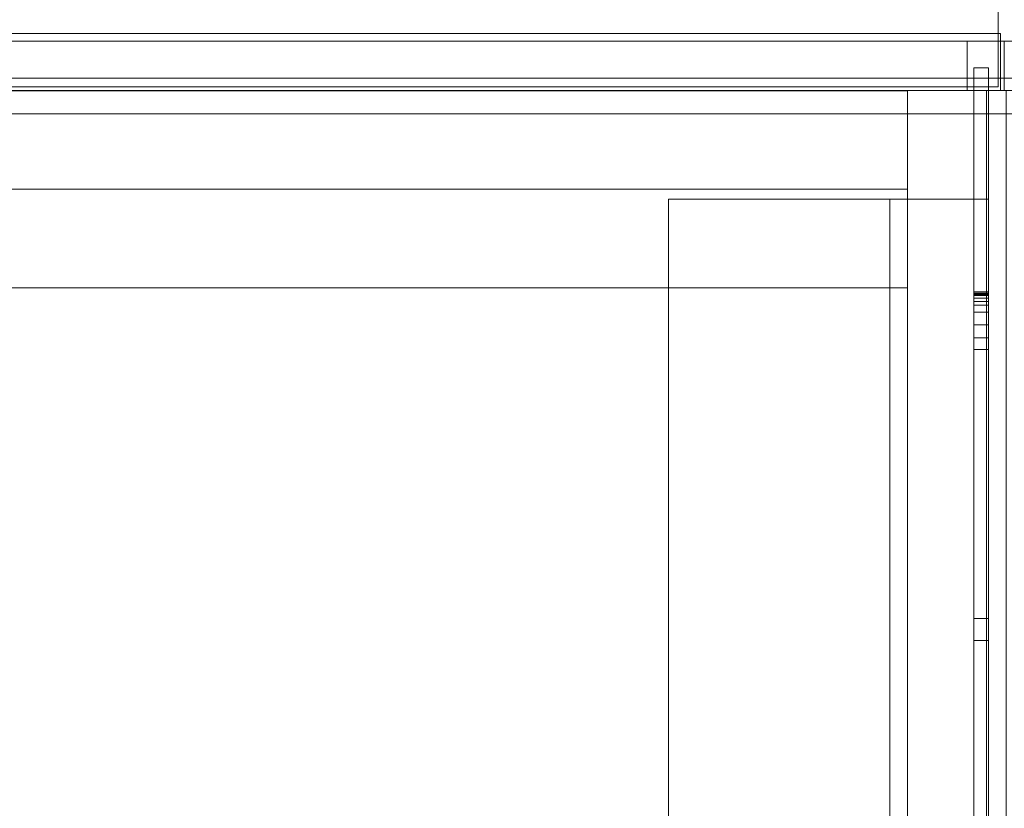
# Model space of a CAD drawing. Header units: inches. Extents: x 813 to 1305, y 19 to 194.
# Tile 216 of 256: x 1167.46 to 1172.44, y 100.09 to 104.09. Entities that reach past the tile are written whole.
import ezdxf

# ---------------------------------------------------------------- set-up
doc = ezdxf.new("R2010")
doc.units = ezdxf.units.IN
doc.header["$MEASUREMENT"] = 0
for name, color, linetype, true_color in [('CET color Grey19', 7, 'Continuous', 0x2f2e34), ('CET color Grey98', 7, 'Continuous', 0xfafafa), ('CET color NavajoWhite4', 7, 'Continuous', 0x81775f)]:
    doc.layers.add(name, color=color, linetype=linetype, true_color=true_color)
doc.layers.add('CET Default', color=7, linetype='Continuous')

# ---------------------------------------------------------------- blocks, each defined once
blk = doc.blocks.new('*C205')
at = {"layer": 'CET color Grey98', "linetype": 'Continuous', "lineweight": 0}
for points, invisible_edges in [([(0, 0.0625, 0.93), (42, 0.0625, 0.93), (42, 0.25, 0.93), (0, 0.0625, 0.93)], 4), ([(0, 0.0625, 0.93), (42, 0.25, 0.93), (0, 0.25, 0.93), (0, 0.0625, 0.93)], 9), ([(0, 0.25, 0.93), (42, 0.25, 0.93), (42, 0.25, 0.5), (0, 0.25, 0.93)], 4), ([(0, 0.25, 0.93), (42, 0.25, 0.5), (0, 0.25, 0.5), (0, 0.25, 0.93)], 9), ([(0, 0.25, 0.5), (42, 0.25, 0.5), (42, 0.0625, 0.5), (0, 0.25, 0.5)], 4), ([(0, 0.25, 0.5), (42, 0.0625, 0.5), (0, 0.0625, 0.5), (0, 0.25, 0.5)], 9), ([(0, 0, 0.8675), (42, 0, 0.8675), (42, 0.0625, 0.93), (0, 0, 0.8675)], 4), ([(0, 0, 0.8675), (42, 0.0625, 0.93), (0, 0.0625, 0.93), (0, 0, 0.8675)], 9), ([(0, 0.0625, 0.5), (42, 0.0625, 0.5), (42, 0, 0.5625), (0, 0.0625, 0.5)], 4), ([(0, 0.0625, 0.5), (42, 0, 0.5625), (0, 0, 0.5625), (0, 0.0625, 0.5)], 9), ([(0, 0, 0.5625), (42, 0, 0.5625), (42, 0, 0.8675), (0, 0, 0.5625)], 4), ([(0, 0, 0.5625), (42, 0, 0.8675), (0, 0, 0.8675), (0, 0, 0.5625)], 9)]:
    blk.add_3dface(points, dxfattribs=dict(at, invisible_edges=invisible_edges))
blk = doc.blocks.new('*C208')
at = {"layer": 'CET Default', "linetype": 'Continuous', "lineweight": 0, "rotation": 359.9999999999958}
blk.add_blockref('*C205', (373.7222, 916.8549), dxfattribs=at)
blk = doc.blocks.new('*C155')
at = {"layer": 'CET color Grey19', "linetype": 'Continuous', "lineweight": 0}
for points, invisible_edges in [([(41.845, -0.55, 27.675), (41.845, 0.115, 18.75), (41.845, -0.55, 18.75), (41.845, -0.55, 27.675)], 13), ([(41.845, 0.115, 18.75), (41.845, 0.115, 27.675), (41.92, 0.115, 27.675), (41.845, 0.115, 18.75)], 4), ([(41.845, 0.115, 18.75), (41.92, 0.115, 27.675), (41.92, 0.115, 18.75), (41.845, 0.115, 18.75)], 9), ([(41.845, -0.55, 18.75), (41.845, 0.115, 18.75), (41.92, 0.115, 18.75), (41.845, -0.55, 18.75)], 4), ([(41.845, -0.55, 18.75), (41.92, 0.115, 18.75), (41.92, -0.55, 18.75), (41.845, -0.55, 18.75)], 9), ([(41.92, -0.55, 27.675), (41.92, 0.115, 27.675), (41.845, 0.115, 27.675), (41.92, -0.55, 27.675)], 4), ([(41.92, -0.55, 27.675), (41.845, 0.115, 27.675), (41.845, -0.55, 27.675), (41.92, -0.55, 27.675)], 9), ([(41.845, 0.115, 18.75), (41.845, -0.55, 27.675), (41.845, 0.115, 27.675), (41.845, 0.115, 18.75)], 9), ([(41.92, -0.55, 27.75), (41.92, -0.55, 18.75), (41.92, 0.115, 18.75), (41.92, -0.55, 27.75)], 9), ([(40.3, -0.55, 27.675), (40.3, -15.8, 27.675), (40.3, -15.8, 27.75), (40.3, -0.55, 27.675)], 4), ([(40.3, -0.55, 27.675), (40.3, -15.8, 27.75), (40.3, -0.55, 27.75), (40.3, -0.55, 27.675)], 9), ([(41.845, -0.55, 27.675), (40.3, -0.55, 27.675), (40.3, -0.55, 27.75), (41.845, -0.55, 27.675)], 4), ([(41.845, -0.55, 27.675), (40.3, -0.55, 27.75), (41.92, -0.55, 27.75), (41.845, -0.55, 27.675)], 9), ([(41.845, -15.8, 27.675), (41.845, -0.55, 27.675), (40.3, -0.55, 27.675), (41.845, -15.8, 27.675)], 4), ([(41.845, -15.8, 27.675), (40.3, -0.55, 27.675), (40.3, -15.8, 27.675), (41.845, -15.8, 27.675)], 9), ([(40.3, -0.55, 27.75), (40.3, -15.8, 27.75), (41.92, -15.8, 27.75), (40.3, -0.55, 27.75)], 4), ([(40.3, -0.55, 27.75), (41.92, -15.8, 27.75), (41.92, -0.55, 27.75), (40.3, -0.55, 27.75)], 9), ([(41.42, -0.55, 18.825), (41.845, -0.55, 18.825), (41.845, -0.55, 18.75), (41.42, -0.55, 18.825)], 4), ([(41.42, -0.55, 18.825), (41.845, -0.55, 18.75), (41.42, -0.55, 18.75), (41.42, -0.55, 18.825)], 9), ([(41.42, -15.8, 27.237), (41.42, -0.55, 18.825), (41.42, -0.55, 18.75), (41.42, -15.8, 27.237)], 4), ([(41.42, -15.8, 27.237), (41.42, -0.55, 18.75), (41.42, -15.8, 27.162), (41.42, -15.8, 27.237)], 9), ([(41.42, -0.55, 18.825), (41.42, -15.8, 27.237), (41.845, -15.8, 27.237), (41.42, -0.55, 18.825)], 4), ([(41.42, -0.55, 18.825), (41.845, -15.8, 27.237), (41.845, -0.55, 18.825), (41.42, -0.55, 18.825)], 9), ([(41.42, -15.8, 27.162), (41.42, -0.55, 18.75), (41.845, -0.55, 18.75), (41.42, -15.8, 27.162)], 4), ([(41.42, -15.8, 27.162), (41.845, -0.55, 18.75), (41.845, -15.8, 27.162), (41.42, -15.8, 27.162)], 11), ([(41.845, -2.7467, 26.2455), (41.845, -0.55, 27.675), (41.845, -2.7088, 26.2323), (41.845, -2.7467, 26.2455)], 11), ([(41.845, -2.7867, 26.25), (41.845, -0.55, 27.675), (41.845, -2.7467, 26.2455), (41.845, -2.7867, 26.25)], 11), ([(41.845, -0.55, 27.675), (41.845, -2.7867, 26.25), (41.845, -3.8152, 26.25), (41.845, -0.55, 27.675)], 13), ([(41.845, -0.55, 27.675), (41.845, -3.8152, 26.25), (41.845, -15.8, 27.162), (41.845, -0.55, 27.675)], 15), ([(41.845, -15.8, 27.162), (41.845, -1.312, 23.8503), (41.845, -0.55, 18.75), (41.845, -15.8, 27.162)], 11), ([(41.845, -15.8, 27.675), (41.845, -0.55, 27.675), (41.845, -15.8, 27.162), (41.845, -15.8, 27.675)], 2), ([(41.845, -15.8, 27.162), (41.845, -0.55, 18.75), (41.92, -0.55, 18.75), (41.845, -15.8, 27.162)], 13), ([(41.845, -15.8, 27.162), (41.92, -0.55, 18.75), (41.92, -15.8, 27.162), (41.845, -15.8, 27.162)], 9), ([(41.845, -0.55, 27.675), (41.845, -15.8, 27.675), (41.92, -15.8, 27.75), (41.845, -0.55, 27.675)], 4), ([(41.845, -0.55, 27.675), (41.92, -15.8, 27.75), (41.92, -0.55, 27.75), (41.845, -0.55, 27.675)], 9), ([(41.845, -0.55, 18.75), (41.845, -1.02, 23.9912), (41.845, -1.02, 24.8088), (41.845, -0.55, 18.75)], 13), ([(41.845, -0.55, 18.75), (41.845, -1.02, 24.8088), (41.845, -0.55, 27.675), (41.845, -0.55, 18.75)], 15), ([(41.845, -1.1863, 23.8117), (41.845, -0.55, 18.75), (41.845, -1.312, 23.8503), (41.845, -1.1863, 23.8117)], 11), ([(41.845, -1.068, 23.8689), (41.845, -0.55, 18.75), (41.845, -1.1863, 23.8117), (41.845, -1.068, 23.8689)], 11), ([(41.845, -1.02, 23.9912), (41.845, -0.55, 18.75), (41.845, -1.068, 23.8689), (41.845, -1.02, 23.9912)], 11), ([(41.845, -2.7088, 26.2323), (41.845, -0.55, 27.675), (41.845, -2.6747, 26.2109), (41.845, -2.7088, 26.2323)], 11), ([(41.845, -0.55, 27.675), (41.845, -1.088, 24.9497), (41.845, -2.6747, 26.2109), (41.845, -0.55, 27.675)], 13), ([(41.845, -1.028, 24.8619), (41.845, -0.55, 27.675), (41.845, -1.02, 24.8088), (41.845, -1.028, 24.8619)], 11), ([(41.845, -1.0514, 24.9103), (41.845, -0.55, 27.675), (41.845, -1.028, 24.8619), (41.845, -1.0514, 24.9103)], 11), ([(41.845, -1.088, 24.9497), (41.845, -0.55, 27.675), (41.845, -1.0514, 24.9103), (41.845, -1.088, 24.9497)], 11), ([(41.92, -2.7867, 26.25), (41.92, -2.7666, 26.2489), (41.92, -0.55, 27.75), (41.92, -2.7867, 26.25)], 2), ([(41.92, -2.7666, 26.2489), (41.92, -2.7467, 26.2455), (41.92, -0.55, 27.75), (41.92, -2.7666, 26.2489)], 6), ([(41.92, -2.7467, 26.2455), (41.92, -2.7274, 26.2399), (41.92, -0.55, 27.75), (41.92, -2.7467, 26.2455)], 6), ([(41.92, -2.7274, 26.2399), (41.92, -2.7088, 26.2323), (41.92, -0.55, 27.75), (41.92, -2.7274, 26.2399)], 6), ([(41.92, -1.312, 23.8503), (41.92, -15.8, 27.162), (41.92, -0.55, 18.75), (41.92, -1.312, 23.8503)], 4), ([(41.92, -1.02, 24.8088), (41.92, -1.02, 23.9912), (41.92, -0.55, 18.75), (41.92, -1.02, 24.8088)], 6), ([(41.92, -1.02, 24.8088), (41.92, -0.55, 18.75), (41.92, -0.55, 27.75), (41.92, -1.02, 24.8088)], 15), ([(41.92, -1.02, 23.9912), (41.92, -1.0324, 23.9255), (41.92, -0.55, 18.75), (41.92, -1.02, 23.9912)], 6), ([(41.92, -1.0324, 23.9255), (41.92, -1.068, 23.8689), (41.92, -0.55, 18.75), (41.92, -1.0324, 23.9255)], 6), ([(41.92, -1.068, 23.8689), (41.92, -1.1218, 23.8291), (41.92, -0.55, 18.75), (41.92, -1.068, 23.8689)], 6), ([(41.92, -1.1218, 23.8291), (41.92, -1.1863, 23.8117), (41.92, -0.55, 18.75), (41.92, -1.1218, 23.8291)], 6), ([(41.92, -1.1863, 23.8117), (41.92, -1.2528, 23.8191), (41.92, -0.55, 18.75), (41.92, -1.1863, 23.8117)], 6), ([(41.92, -1.2528, 23.8191), (41.92, -1.312, 23.8503), (41.92, -0.55, 18.75), (41.92, -1.2528, 23.8191)], 6), ([(41.92, -2.7088, 26.2323), (41.92, -2.6911, 26.2225), (41.92, -0.55, 27.75), (41.92, -2.7088, 26.2323)], 6), ([(41.92, -2.6911, 26.2225), (41.92, -2.6747, 26.2109), (41.92, -0.55, 27.75), (41.92, -2.6911, 26.2225)], 6), ([(41.92, -2.6747, 26.2109), (41.92, -1.088, 24.9497), (41.92, -0.55, 27.75), (41.92, -2.6747, 26.2109)], 6), ([(41.92, -1.028, 24.8619), (41.92, -1.022, 24.8357), (41.92, -0.55, 27.75), (41.92, -1.028, 24.8619)], 6), ([(41.92, -1.022, 24.8357), (41.92, -1.02, 24.8088), (41.92, -0.55, 27.75), (41.92, -1.022, 24.8357)], 6), ([(41.92, -1.0514, 24.9103), (41.92, -1.0379, 24.887), (41.92, -0.55, 27.75), (41.92, -1.0514, 24.9103)], 6), ([(41.92, -1.0379, 24.887), (41.92, -1.028, 24.8619), (41.92, -0.55, 27.75), (41.92, -1.0379, 24.887)], 6), ([(41.92, -1.088, 24.9497), (41.92, -1.0682, 24.9314), (41.92, -0.55, 27.75), (41.92, -1.088, 24.9497)], 6), ([(41.92, -1.0682, 24.9314), (41.92, -1.0514, 24.9103), (41.92, -0.55, 27.75), (41.92, -1.0682, 24.9314)], 6), ([(41.845, -1.02, 24.8088), (41.845, -1.02, 23.9912), (41.92, -1.02, 23.9912), (41.845, -1.02, 24.8088)], 4), ([(41.845, -1.02, 24.8088), (41.92, -1.02, 23.9912), (41.92, -1.02, 24.8088), (41.845, -1.02, 24.8088)], 9), ([(41.845, -1.0324, 23.9255), (41.92, -1.0324, 23.9255), (41.92, -1.02, 23.9912), (41.845, -1.0324, 23.9255)], 4), ([(41.845, -1.0324, 23.9255), (41.92, -1.02, 23.9912), (41.845, -1.02, 23.9912), (41.845, -1.0324, 23.9255)], 9), ([(41.845, -1.022, 24.8357), (41.845, -1.02, 24.8088), (41.92, -1.02, 24.8088), (41.845, -1.022, 24.8357)], 4), ([(41.845, -1.022, 24.8357), (41.92, -1.02, 24.8088), (41.92, -1.022, 24.8357), (41.845, -1.022, 24.8357)], 9), ([(41.845, -1.028, 24.8619), (41.845, -1.022, 24.8357), (41.92, -1.022, 24.8357), (41.845, -1.028, 24.8619)], 4), ([(41.845, -1.028, 24.8619), (41.92, -1.022, 24.8357), (41.92, -1.028, 24.8619), (41.845, -1.028, 24.8619)], 9), ([(41.845, -1.0379, 24.887), (41.845, -1.028, 24.8619), (41.92, -1.028, 24.8619), (41.845, -1.0379, 24.887)], 4), ([(41.845, -1.0379, 24.887), (41.92, -1.028, 24.8619), (41.92, -1.0379, 24.887), (41.845, -1.0379, 24.887)], 9), ([(41.845, -1.068, 23.8689), (41.92, -1.068, 23.8689), (41.92, -1.0324, 23.9255), (41.845, -1.068, 23.8689)], 4), ([(41.845, -1.068, 23.8689), (41.92, -1.0324, 23.9255), (41.845, -1.0324, 23.9255), (41.845, -1.068, 23.8689)], 9), ([(41.845, -1.0514, 24.9103), (41.845, -1.0379, 24.887), (41.92, -1.0379, 24.887), (41.845, -1.0514, 24.9103)], 4), ([(41.845, -1.0514, 24.9103), (41.92, -1.0379, 24.887), (41.92, -1.0514, 24.9103), (41.845, -1.0514, 24.9103)], 9), ([(41.845, -1.0682, 24.9314), (41.845, -1.0514, 24.9103), (41.92, -1.0514, 24.9103), (41.845, -1.0682, 24.9314)], 4), ([(41.845, -1.0682, 24.9314), (41.92, -1.0514, 24.9103), (41.92, -1.0682, 24.9314), (41.845, -1.0682, 24.9314)], 9), ([(41.845, -1.1218, 23.8291), (41.92, -1.1218, 23.8291), (41.92, -1.068, 23.8689), (41.845, -1.1218, 23.8291)], 4), ([(41.845, -1.1218, 23.8291), (41.92, -1.068, 23.8689), (41.845, -1.068, 23.8689), (41.845, -1.1218, 23.8291)], 9), ([(41.845, -1.088, 24.9497), (41.845, -1.0682, 24.9314), (41.92, -1.0682, 24.9314), (41.845, -1.088, 24.9497)], 4), ([(41.845, -1.088, 24.9497), (41.92, -1.0682, 24.9314), (41.92, -1.088, 24.9497), (41.845, -1.088, 24.9497)], 9), ([(41.845, -2.6747, 26.2109), (41.845, -1.088, 24.9497), (41.92, -1.088, 24.9497), (41.845, -2.6747, 26.2109)], 4), ([(41.845, -2.6747, 26.2109), (41.92, -1.088, 24.9497), (41.92, -2.6747, 26.2109), (41.845, -2.6747, 26.2109)], 9), ([(41.845, -1.1863, 23.8117), (41.92, -1.1863, 23.8117), (41.92, -1.1218, 23.8291), (41.845, -1.1863, 23.8117)], 4), ([(41.845, -1.1863, 23.8117), (41.92, -1.1218, 23.8291), (41.845, -1.1218, 23.8291), (41.845, -1.1863, 23.8117)], 9), ([(41.845, -1.2528, 23.8191), (41.92, -1.2528, 23.8191), (41.92, -1.1863, 23.8117), (41.845, -1.2528, 23.8191)], 4), ([(41.845, -1.2528, 23.8191), (41.92, -1.1863, 23.8117), (41.845, -1.1863, 23.8117), (41.845, -1.2528, 23.8191)], 9), ([(41.845, -1.312, 23.8503), (41.92, -1.312, 23.8503), (41.92, -1.2528, 23.8191), (41.845, -1.312, 23.8503)], 4), ([(41.845, -1.312, 23.8503), (41.92, -1.2528, 23.8191), (41.845, -1.2528, 23.8191), (41.845, -1.312, 23.8503)], 9), ([(41.845, -15.8, 27.162), (41.845, -3.9272, 25.9291), (41.845, -1.312, 23.8503), (41.845, -15.8, 27.162)], 13), ([(41.845, -1.312, 23.8503), (41.845, -3.9272, 25.9291), (41.92, -3.9272, 25.9291), (41.845, -1.312, 23.8503)], 4), ([(41.845, -1.312, 23.8503), (41.92, -3.9272, 25.9291), (41.92, -1.312, 23.8503), (41.845, -1.312, 23.8503)], 9), ([(41.845, -2.6911, 26.2225), (41.845, -2.7088, 26.2323), (41.845, -2.6747, 26.2109), (41.845, -2.6911, 26.2225)], 13), ([(41.845, -2.6911, 26.2225), (41.845, -2.6747, 26.2109), (41.92, -2.6747, 26.2109), (41.845, -2.6911, 26.2225)], 13), ([(41.845, -2.6911, 26.2225), (41.92, -2.6747, 26.2109), (41.92, -2.6911, 26.2225), (41.845, -2.6911, 26.2225)], 13), ([(41.845, -2.7088, 26.2323), (41.845, -2.6911, 26.2225), (41.92, -2.6911, 26.2225), (41.845, -2.7088, 26.2323)], 15), ([(41.845, -2.7088, 26.2323), (41.92, -2.6911, 26.2225), (41.92, -2.7088, 26.2323), (41.845, -2.7088, 26.2323)], 13), ([(41.845, -2.7274, 26.2399), (41.845, -2.7467, 26.2455), (41.845, -2.7088, 26.2323), (41.845, -2.7274, 26.2399)], 13), ([(41.845, -2.7274, 26.2399), (41.845, -2.7088, 26.2323), (41.92, -2.7088, 26.2323), (41.845, -2.7274, 26.2399)], 15), ([(41.845, -2.7274, 26.2399), (41.92, -2.7088, 26.2323), (41.92, -2.7274, 26.2399), (41.845, -2.7274, 26.2399)], 13), ([(41.845, -2.7467, 26.2455), (41.845, -2.7274, 26.2399), (41.92, -2.7274, 26.2399), (41.845, -2.7467, 26.2455)], 15), ([(41.845, -2.7467, 26.2455), (41.92, -2.7274, 26.2399), (41.92, -2.7467, 26.2455), (41.845, -2.7467, 26.2455)], 13), ([(41.845, -2.7666, 26.2489), (41.845, -2.7867, 26.25), (41.845, -2.7467, 26.2455), (41.845, -2.7666, 26.2489)], 13), ([(41.845, -2.7666, 26.2489), (41.845, -2.7467, 26.2455), (41.92, -2.7467, 26.2455), (41.845, -2.7666, 26.2489)], 15), ([(41.845, -2.7666, 26.2489), (41.92, -2.7467, 26.2455), (41.92, -2.7666, 26.2489), (41.845, -2.7666, 26.2489)], 13), ([(41.845, -2.7867, 26.25), (41.845, -2.7666, 26.2489), (41.92, -2.7666, 26.2489), (41.845, -2.7867, 26.25)], 15), ([(41.845, -2.7867, 26.25), (41.92, -2.7666, 26.2489), (41.92, -2.7867, 26.25), (41.845, -2.7867, 26.25)], 9), ([(41.845, -3.8152, 26.25), (41.845, -2.7867, 26.25), (41.92, -2.7867, 26.25), (41.845, -3.8152, 26.25)], 4), ([(41.845, -3.8152, 26.25), (41.92, -2.7867, 26.25), (41.92, -3.8152, 26.25), (41.845, -3.8152, 26.25)], 9)]:
    blk.add_3dface(points, dxfattribs=dict(at, invisible_edges=invisible_edges))
for points in [[(41.92, 0.115, 27.675), (41.92, -0.55, 27.675), (41.92, 0.115, 18.75), (41.92, 0.115, 27.675)], [(41.92, -3.8152, 26.25), (41.92, -2.7867, 26.25), (41.92, -0.55, 27.75), (41.92, -3.8152, 26.25)], [(41.92, -3.8152, 26.25), (41.92, -0.55, 27.75), (41.92, -15.8, 27.162), (41.92, -3.8152, 26.25)], [(41.92, -15.8, 27.75), (41.92, -15.8, 27.162), (41.92, -0.55, 27.75), (41.92, -15.8, 27.75)], [(41.845, -1.0324, 23.9255), (41.845, -1.02, 23.9912), (41.845, -1.068, 23.8689), (41.845, -1.0324, 23.9255)], [(41.845, -1.022, 24.8357), (41.845, -1.028, 24.8619), (41.845, -1.02, 24.8088), (41.845, -1.022, 24.8357)], [(41.845, -1.0379, 24.887), (41.845, -1.0514, 24.9103), (41.845, -1.028, 24.8619), (41.845, -1.0379, 24.887)], [(41.845, -1.0682, 24.9314), (41.845, -1.088, 24.9497), (41.845, -1.0514, 24.9103), (41.845, -1.0682, 24.9314)], [(41.845, -1.1218, 23.8291), (41.845, -1.068, 23.8689), (41.845, -1.1863, 23.8117), (41.845, -1.1218, 23.8291)], [(41.845, -1.2528, 23.8191), (41.845, -1.1863, 23.8117), (41.845, -1.312, 23.8503), (41.845, -1.2528, 23.8191)], [(41.92, -1.312, 23.8503), (41.92, -3.9272, 25.9291), (41.92, -15.8, 27.162), (41.92, -1.312, 23.8503)]]:
    blk.add_3dface(points, dxfattribs=at)
at = {"layer": 'CET color Grey98', "linetype": 'Continuous', "lineweight": 0}
for points, invisible_edges in [([(0.1181, -0.1181, 29), (84, 0, 28.8819), (0, 0, 28.8819), (0.1181, -0.1181, 29)], 9), ([(0, 0, 28.8819), (84, 0, 28.8819), (84, 0, 27.8681), (0, 0, 28.8819)], 4), ([(0, 0, 28.8819), (84, 0, 27.8681), (0, 0, 27.8681), (0, 0, 28.8819)], 9), ([(0, 0, 27.8681), (84, 0, 27.8681), (83.8819, -0.1181, 27.75), (0, 0, 27.8681)], 4), ([(0, 0, 27.8681), (83.8819, -0.1181, 27.75), (0.1181, -0.1181, 27.75), (0, 0, 27.8681)], 9), ([(0.1181, -0.1181, 29), (83.8819, -0.1181, 29), (84, 0, 28.8819), (0.1181, -0.1181, 29)], 4), ([(0.1181, -23.913, 29), (83.8819, -23.913, 29), (83.8819, -0.1181, 29), (0.1181, -23.913, 29)], 4), ([(0.1181, -23.913, 29), (83.8819, -0.1181, 29), (0.1181, -0.1181, 29), (0.1181, -23.913, 29)], 9), ([(0.1181, -0.1181, 27.75), (83.8819, -0.1181, 27.75), (83.8819, -0.1181, 29), (0.1181, -0.1181, 27.75)], 4), ([(0.1181, -0.1181, 27.75), (83.8819, -0.1181, 29), (0.1181, -0.1181, 29), (0.1181, -0.1181, 27.75)], 9)]:
    blk.add_3dface(points, dxfattribs=dict(at, invisible_edges=invisible_edges))
at = {"layer": 'CET color NavajoWhite4', "linetype": 'Continuous', "lineweight": 0}
for points, invisible_edges in [([(0.1181, -23.913, 27.75), (83.8819, -0.1181, 27.75), (83.8819, -23.913, 27.75), (0.1181, -23.913, 27.75)], 9), ([(0.1181, -23.913, 27.75), (0.1181, -0.1181, 27.75), (83.8819, -0.1181, 27.75), (0.1181, -23.913, 27.75)], 4)]:
    blk.add_3dface(points, dxfattribs=dict(at, invisible_edges=invisible_edges))
blk = doc.blocks.new('*C276')
at = {"layer": 'CET Default', "linetype": 'Continuous', "lineweight": 0, "rotation": 359.9999999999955}
blk.add_blockref('*C155', (331.7222, 916.8549), dxfattribs=at)
blk = doc.blocks.new('*C268')
at = {"layer": 'CET color Grey98', "linetype": 'Continuous', "lineweight": 0}
for points, invisible_edges in [([(0.0312, 0.0197, 49.5), (41.9687, 0.0197, 49.5), (41.9687, 2.9803, 49.5), (0.0312, 0.0197, 49.5)], 4), ([(0.0312, 0.0197, 49.5), (41.9687, 2.9803, 49.5), (0.0312, 2.9803, 49.5), (0.0312, 0.0197, 49.5)], 9), ([(0.0312, 2.9803, 49.25), (41.9687, 2.9803, 49.25), (41.9687, 0.0197, 49.25), (0.0312, 2.9803, 49.25)], 4), ([(0.0312, 2.9803, 49.25), (41.9687, 0.0197, 49.25), (0.0312, 0.0197, 49.25), (0.0312, 2.9803, 49.25)], 9), ([(0, 0.0625, 0.93), (42, 0.0625, 0.93), (42, 0.25, 0.93), (0, 0.0625, 0.93)], 4), ([(0, 0.0625, 0.93), (42, 0.25, 0.93), (0, 0.25, 0.93), (0, 0.0625, 0.93)], 9), ([(0, 0.25, 0.93), (42, 0.25, 0.93), (42, 0.25, 0.5), (0, 0.25, 0.93)], 4), ([(0, 0.25, 0.93), (42, 0.25, 0.5), (0, 0.25, 0.5), (0, 0.25, 0.93)], 9), ([(0, 0.25, 0.5), (42, 0.25, 0.5), (42, 0.0625, 0.5), (0, 0.25, 0.5)], 4), ([(0, 0.25, 0.5), (42, 0.0625, 0.5), (0, 0.0625, 0.5), (0, 0.25, 0.5)], 9), ([(41.9803, 0.2894, 0.93), (0.0197, 0.2894, 0.93), (0.0197, 0.2894, 1.1175), (41.9803, 0.2894, 0.93)], 4), ([(41.9803, 0.2894, 0.93), (0.0197, 0.2894, 1.1175), (41.9803, 0.2894, 1.1175), (41.9803, 0.2894, 0.93)], 9), ([(0.0197, 0.2894, 0.93), (41.9803, 0.2894, 0.93), (41.9803, 0.25, 0.93), (0.0197, 0.2894, 0.93)], 4), ([(0.0197, 0.2894, 0.93), (41.9803, 0.25, 0.93), (0.0197, 0.25, 0.93), (0.0197, 0.2894, 0.93)], 9), ([(0.0197, 0.25, 1.1175), (41.9803, 0.25, 1.1175), (41.9803, 0.2894, 1.1175), (0.0197, 0.25, 1.1175)], 4), ([(0.0197, 0.25, 1.1175), (41.9803, 0.2894, 1.1175), (0.0197, 0.2894, 1.1175), (0.0197, 0.25, 1.1175)], 9), ([(41.9803, 0.2894, 8.9025), (0.0197, 0.2894, 8.9025), (0.0197, 0.2894, 9.09), (41.9803, 0.2894, 8.9025)], 4), ([(41.9803, 0.2894, 8.9025), (0.0197, 0.2894, 9.09), (41.9803, 0.2894, 9.09), (41.9803, 0.2894, 8.9025)], 9), ([(0.0197, 0.2894, 8.9025), (41.9803, 0.2894, 8.9025), (41.9803, 0.25, 8.9025), (0.0197, 0.2894, 8.9025)], 4), ([(0.0197, 0.2894, 8.9025), (41.9803, 0.25, 8.9025), (0.0197, 0.25, 8.9025), (0.0197, 0.2894, 8.9025)], 9), ([(0.0197, 0.25, 9.09), (41.9803, 0.25, 9.09), (41.9803, 0.2894, 9.09), (0.0197, 0.25, 9.09)], 4), ([(0.0197, 0.25, 9.09), (41.9803, 0.2894, 9.09), (0.0197, 0.2894, 9.09), (0.0197, 0.25, 9.09)], 9), ([(0.0197, 0.0625, 8.9025), (41.9803, 0.0625, 8.9025), (41.9803, 0.25, 8.9025), (0.0197, 0.0625, 8.9025)], 4), ([(0.0197, 0.0625, 8.9025), (41.9803, 0.25, 8.9025), (0.0197, 0.25, 8.9025), (0.0197, 0.0625, 8.9025)], 9), ([(0.0197, 0.25, 8.9025), (41.9803, 0.25, 8.9025), (41.9803, 0.25, 1.1175), (0.0197, 0.25, 8.9025)], 4), ([(0.0197, 0.25, 8.9025), (41.9803, 0.25, 1.1175), (0.0197, 0.25, 1.1175), (0.0197, 0.25, 8.9025)], 9), ([(0.0197, 0.25, 1.1175), (41.9803, 0.25, 1.1175), (41.9803, 0.0625, 1.1175), (0.0197, 0.25, 1.1175)], 4), ([(0.0197, 0.25, 1.1175), (41.9803, 0.0625, 1.1175), (0.0197, 0.0625, 1.1175), (0.0197, 0.25, 1.1175)], 9), ([(0.0197, 0.25, 0.93), (41.9803, 0.25, 0.93), (41.9803, 0.25, 1.1175), (0.0197, 0.25, 0.93)], 4), ([(0.0197, 0.25, 0.93), (41.9803, 0.25, 1.1175), (0.0197, 0.25, 1.1175), (0.0197, 0.25, 0.93)], 9), ([(0.0197, 0.25, 8.9025), (41.9803, 0.25, 8.9025), (41.9803, 0.25, 9.09), (0.0197, 0.25, 8.9025)], 4), ([(0.0197, 0.25, 8.9025), (41.9803, 0.25, 9.09), (0.0197, 0.25, 9.09), (0.0197, 0.25, 8.9025)], 9), ([(0.1875, 0.25, 9.09), (41.8125, 0.0625, 9.09), (0.1875, 0.0625, 9.09), (0.1875, 0.25, 9.09)], 9), ([(0.1875, 0.25, 9.09), (41.8125, 0.25, 9.09), (41.8125, 0.0625, 9.09), (0.1875, 0.25, 9.09)], 4), ([(0.1875, 0.0625, 32.965), (41.8125, 0.25, 32.965), (0.1875, 0.25, 32.965), (0.1875, 0.0625, 32.965)], 9), ([(0.1875, 0.0625, 32.965), (41.8125, 0.0625, 32.965), (41.8125, 0.25, 32.965), (0.1875, 0.0625, 32.965)], 4), ([(0.1875, 0.25, 32.965), (41.8125, 0.25, 9.09), (0.1875, 0.25, 9.09), (0.1875, 0.25, 32.965)], 9), ([(0.1875, 0.25, 32.965), (41.8125, 0.25, 32.965), (41.8125, 0.25, 9.09), (0.1875, 0.25, 32.965)], 4), ([(0.1875, 0.25, 32.92), (41.8125, 0.25, 32.92), (41.8125, 0.25, 33.26), (0.1875, 0.25, 32.92)], 4), ([(0.1875, 0.25, 32.92), (41.8125, 0.25, 33.26), (0.1875, 0.25, 33.26), (0.1875, 0.25, 32.92)], 9), ([(0.1875, 0, 33.26), (0.1875, 0.25, 33.26), (41.8125, 0, 33.26), (0.1875, 0, 33.26)], 2), ([(41.8125, 0, 33.26), (0.1875, 0.25, 33.26), (41.8125, 0.25, 33.26), (41.8125, 0, 33.26)], 9), ([(0.1875, 0.25, 34.92), (0.1875, 0, 34.92), (41.8125, 0, 34.92), (0.1875, 0.25, 34.92)], 4), ([(0.1875, 0.25, 34.92), (41.8125, 0, 34.92), (41.8125, 0.25, 34.92), (0.1875, 0.25, 34.92)], 9), ([(0.1875, 0.25, 34.92), (41.8125, 0.25, 34.92), (41.8125, 0.25, 35.26), (0.1875, 0.25, 34.92)], 4), ([(0.1875, 0.25, 34.92), (41.8125, 0.25, 35.26), (0.1875, 0.25, 35.26), (0.1875, 0.25, 34.92)], 9), ([(0.1875, 0, 35.26), (0.1875, 0.25, 35.26), (41.8125, 0, 35.26), (0.1875, 0, 35.26)], 2), ([(41.8125, 0, 35.26), (0.1875, 0.25, 35.26), (41.8125, 0.25, 35.26), (41.8125, 0, 35.26)], 9), ([(0.1875, 0.25, 36.92), (0.1875, 0, 36.92), (41.8125, 0, 36.92), (0.1875, 0.25, 36.92)], 4), ([(0.1875, 0.25, 36.92), (41.8125, 0, 36.92), (41.8125, 0.25, 36.92), (0.1875, 0.25, 36.92)], 9), ([(0.1875, 0.25, 36.92), (41.8125, 0.25, 36.92), (41.8125, 0.25, 37.26), (0.1875, 0.25, 36.92)], 4), ([(0.1875, 0.25, 36.92), (41.8125, 0.25, 37.26), (0.1875, 0.25, 37.26), (0.1875, 0.25, 36.92)], 9), ([(0.1875, 0, 37.26), (0.1875, 0.25, 37.26), (41.8125, 0, 37.26), (0.1875, 0, 37.26)], 2), ([(41.8125, 0, 37.26), (0.1875, 0.25, 37.26), (41.8125, 0.25, 37.26), (41.8125, 0, 37.26)], 9), ([(0.1875, 0.25, 38.92), (0.1875, 0, 38.92), (41.8125, 0, 38.92), (0.1875, 0.25, 38.92)], 4), ([(0.1875, 0.25, 38.92), (41.8125, 0, 38.92), (41.8125, 0.25, 38.92), (0.1875, 0.25, 38.92)], 9), ([(0.1875, 0.25, 38.92), (41.8125, 0.25, 38.92), (41.8125, 0.25, 39.26), (0.1875, 0.25, 38.92)], 4), ([(0.1875, 0.25, 38.92), (41.8125, 0.25, 39.26), (0.1875, 0.25, 39.26), (0.1875, 0.25, 38.92)], 9), ([(0.1875, 0, 39.26), (0.1875, 0.25, 39.26), (41.8125, 0, 39.26), (0.1875, 0, 39.26)], 2), ([(41.8125, 0, 39.26), (0.1875, 0.25, 39.26), (41.8125, 0.25, 39.26), (41.8125, 0, 39.26)], 9), ([(0.1875, 0.25, 40.92), (0.1875, 0, 40.92), (41.8125, 0, 40.92), (0.1875, 0.25, 40.92)], 4), ([(0.1875, 0.25, 40.92), (41.8125, 0, 40.92), (41.8125, 0.25, 40.92), (0.1875, 0.25, 40.92)], 9), ([(0.1875, 0.25, 40.92), (41.8125, 0.25, 40.92), (41.8125, 0.25, 41.26), (0.1875, 0.25, 40.92)], 4), ([(0.1875, 0.25, 40.92), (41.8125, 0.25, 41.26), (0.1875, 0.25, 41.26), (0.1875, 0.25, 40.92)], 9), ([(0.1875, 0, 41.26), (0.1875, 0.25, 41.26), (41.8125, 0, 41.26), (0.1875, 0, 41.26)], 2), ([(41.8125, 0, 41.26), (0.1875, 0.25, 41.26), (41.8125, 0.25, 41.26), (41.8125, 0, 41.26)], 9), ([(0.1875, 0.25, 42.92), (0.1875, 0, 42.92), (41.8125, 0, 42.92), (0.1875, 0.25, 42.92)], 4), ([(0.1875, 0.25, 42.92), (41.8125, 0, 42.92), (41.8125, 0.25, 42.92), (0.1875, 0.25, 42.92)], 9), ([(0.1875, 0.25, 42.92), (41.8125, 0.25, 42.92), (41.8125, 0.25, 43.26), (0.1875, 0.25, 42.92)], 4), ([(0.1875, 0.25, 42.92), (41.8125, 0.25, 43.26), (0.1875, 0.25, 43.26), (0.1875, 0.25, 42.92)], 9), ([(0.1875, 0, 43.26), (0.1875, 0.25, 43.26), (41.8125, 0, 43.26), (0.1875, 0, 43.26)], 2), ([(41.8125, 0, 43.26), (0.1875, 0.25, 43.26), (41.8125, 0.25, 43.26), (41.8125, 0, 43.26)], 9), ([(0.1875, 0.25, 44.92), (0.1875, 0, 44.92), (41.8125, 0, 44.92), (0.1875, 0.25, 44.92)], 4), ([(0.1875, 0.25, 44.92), (41.8125, 0, 44.92), (41.8125, 0.25, 44.92), (0.1875, 0.25, 44.92)], 9), ([(0.1875, 0.25, 44.92), (41.8125, 0.25, 44.92), (41.8125, 0.25, 45.26), (0.1875, 0.25, 44.92)], 4), ([(0.1875, 0.25, 44.92), (41.8125, 0.25, 45.26), (0.1875, 0.25, 45.26), (0.1875, 0.25, 44.92)], 9), ([(0.1875, 0, 45.26), (0.1875, 0.25, 45.26), (41.8125, 0, 45.26), (0.1875, 0, 45.26)], 2), ([(41.8125, 0, 45.26), (0.1875, 0.25, 45.26), (41.8125, 0.25, 45.26), (41.8125, 0, 45.26)], 9), ([(0.1875, 0.25, 46.92), (0.1875, 0, 46.92), (41.8125, 0, 46.92), (0.1875, 0.25, 46.92)], 4), ([(0.1875, 0.25, 46.92), (41.8125, 0, 46.92), (41.8125, 0.25, 46.92), (0.1875, 0.25, 46.92)], 9), ([(0.1875, 0.25, 46.92), (41.8125, 0.25, 46.92), (41.8125, 0.25, 47.26), (0.1875, 0.25, 46.92)], 4), ([(0.1875, 0.25, 46.92), (41.8125, 0.25, 47.26), (0.1875, 0.25, 47.26), (0.1875, 0.25, 46.92)], 9), ([(0.1875, 0, 47.26), (0.1875, 0.25, 47.26), (41.8125, 0, 47.26), (0.1875, 0, 47.26)], 2), ([(41.8125, 0, 47.26), (0.1875, 0.25, 47.26), (41.8125, 0.25, 47.26), (41.8125, 0, 47.26)], 9), ([(41.8125, 0, 9.1525), (41.8125, 0.0625, 9.09), (41.8125, 0.25, 9.09), (41.8125, 0, 9.1525)], 4), ([(41.8125, 0, 32.9025), (41.8125, 0, 9.1525), (41.8125, 0.25, 9.09), (41.8125, 0, 32.9025)], 6), ([(41.8125, 0.0625, 32.965), (41.8125, 0, 32.9025), (41.8125, 0.25, 9.09), (41.8125, 0.0625, 32.965)], 6), ([(41.8125, 0.25, 32.965), (41.8125, 0.0625, 32.965), (41.8125, 0.25, 9.09), (41.8125, 0.25, 32.965)], 2), ([(41.9803, 0.25, 0.93), (41.9803, 0.2894, 0.93), (41.9803, 0.2894, 1.1175), (41.9803, 0.25, 0.93)], 4), ([(41.9803, 0.25, 0.93), (41.9803, 0.2894, 1.1175), (41.9803, 0.25, 1.1175), (41.9803, 0.25, 0.93)], 9), ([(41.9803, 0.25, 8.9025), (41.9803, 0.2894, 8.9025), (41.9803, 0.2894, 9.09), (41.9803, 0.25, 8.9025)], 4), ([(41.9803, 0.25, 8.9025), (41.9803, 0.2894, 9.09), (41.9803, 0.25, 9.09), (41.9803, 0.25, 8.9025)], 9), ([(0, 0, 0.8675), (42, 0, 0.8675), (42, 0.0625, 0.93), (0, 0, 0.8675)], 4), ([(0, 0, 0.8675), (42, 0.0625, 0.93), (0, 0.0625, 0.93), (0, 0, 0.8675)], 9), ([(0, 0.0625, 0.5), (42, 0.0625, 0.5), (42, 0, 0.5625), (0, 0.0625, 0.5)], 4), ([(0, 0.0625, 0.5), (42, 0, 0.5625), (0, 0, 0.5625), (0, 0.0625, 0.5)], 9), ([(0.0197, 0, 8.84), (41.9803, 0, 8.84), (41.9803, 0.0625, 8.9025), (0.0197, 0, 8.84)], 4), ([(0.0197, 0, 8.84), (41.9803, 0.0625, 8.9025), (0.0197, 0.0625, 8.9025), (0.0197, 0, 8.84)], 9), ([(0.0197, 0.0625, 1.1175), (41.9803, 0.0625, 1.1175), (41.9803, 0, 1.18), (0.0197, 0.0625, 1.1175)], 4), ([(0.0197, 0.0625, 1.1175), (41.9803, 0, 1.18), (0.0197, 0, 1.18), (0.0197, 0.0625, 1.1175)], 9), ([(0.1875, 0.0625, 9.09), (41.8125, 0, 9.1525), (0.1875, 0, 9.1525), (0.1875, 0.0625, 9.09)], 9), ([(0.1875, 0.0625, 9.09), (41.8125, 0.0625, 9.09), (41.8125, 0, 9.1525), (0.1875, 0.0625, 9.09)], 4), ([(0.1875, 0, 32.9025), (41.8125, 0.0625, 32.965), (0.1875, 0.0625, 32.965), (0.1875, 0, 32.9025)], 9), ([(0.1875, 0, 32.9025), (41.8125, 0, 32.9025), (41.8125, 0.0625, 32.965), (0.1875, 0, 32.9025)], 4), ([(0, 0, 0.5625), (42, 0, 0.5625), (42, 0, 0.8675), (0, 0, 0.5625)], 4), ([(0, 0, 0.5625), (42, 0, 0.8675), (0, 0, 0.8675), (0, 0, 0.5625)], 9), ([(0.0197, 0, 1.18), (41.9803, 0, 1.18), (41.9803, 0, 8.84), (0.0197, 0, 1.18)], 4), ([(0.0197, 0, 1.18), (41.9803, 0, 8.84), (0.0197, 0, 8.84), (0.0197, 0, 1.18)], 9), ([(0.0312, 0.0197, 49.25), (41.9687, 0.0197, 49.25), (41.9687, 0.0197, 49.5), (0.0312, 0.0197, 49.25)], 4), ([(0.0312, 0.0197, 49.25), (41.9687, 0.0197, 49.5), (0.0312, 0.0197, 49.5), (0.0312, 0.0197, 49.25)], 9), ([(0.1875, 0, 9.1525), (41.8125, 0, 32.9025), (0.1875, 0, 32.9025), (0.1875, 0, 9.1525)], 9), ([(0.1875, 0, 9.1525), (41.8125, 0, 9.1525), (41.8125, 0, 32.9025), (0.1875, 0, 9.1525)], 4), ([(0.1875, 0, 33.26), (41.8125, 0, 33.26), (41.8125, 0, 35.005), (0.1875, 0, 33.26)], 4), ([(0.1875, 0, 33.26), (41.8125, 0, 35.005), (0.1875, 0, 35.005), (0.1875, 0, 33.26)], 9), ([(0.1875, 0, 35.26), (41.8125, 0, 35.26), (41.8125, 0, 37.005), (0.1875, 0, 35.26)], 4), ([(0.1875, 0, 35.26), (41.8125, 0, 37.005), (0.1875, 0, 37.005), (0.1875, 0, 35.26)], 9), ([(0.1875, 0, 37.26), (41.8125, 0, 37.26), (41.8125, 0, 39.005), (0.1875, 0, 37.26)], 4), ([(0.1875, 0, 37.26), (41.8125, 0, 39.005), (0.1875, 0, 39.005), (0.1875, 0, 37.26)], 9), ([(0.1875, 0, 39.26), (41.8125, 0, 39.26), (41.8125, 0, 41.005), (0.1875, 0, 39.26)], 4), ([(0.1875, 0, 39.26), (41.8125, 0, 41.005), (0.1875, 0, 41.005), (0.1875, 0, 39.26)], 9), ([(0.1875, 0, 41.26), (41.8125, 0, 41.26), (41.8125, 0, 43.005), (0.1875, 0, 41.26)], 4), ([(0.1875, 0, 41.26), (41.8125, 0, 43.005), (0.1875, 0, 43.005), (0.1875, 0, 41.26)], 9), ([(0.1875, 0, 43.26), (41.8125, 0, 43.26), (41.8125, 0, 45.005), (0.1875, 0, 43.26)], 4), ([(0.1875, 0, 43.26), (41.8125, 0, 45.005), (0.1875, 0, 45.005), (0.1875, 0, 43.26)], 9), ([(0.1875, 0, 45.26), (41.8125, 0, 45.26), (41.8125, 0, 47.005), (0.1875, 0, 45.26)], 4), ([(0.1875, 0, 45.26), (41.8125, 0, 47.005), (0.1875, 0, 47.005), (0.1875, 0, 45.26)], 9), ([(0.1875, 0, 47.26), (41.8125, 0, 47.26), (41.8125, 0, 49.005), (0.1875, 0, 47.26)], 4), ([(0.1875, 0, 47.26), (41.8125, 0, 49.005), (0.1875, 0, 49.005), (0.1875, 0, 47.26)], 9)]:
    blk.add_3dface(points, dxfattribs=dict(at, invisible_edges=invisible_edges))
blk = doc.blocks.new('*C269')
at = {"layer": 'CET Default', "linetype": 'Continuous', "lineweight": 0, "rotation": 359.9999999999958}
blk.add_blockref('*C268', (331.7222, 916.8549), dxfattribs=at)
blk = doc.blocks.new('*C250')
at = {"layer": 'CET color Grey98', "linetype": 'Continuous', "lineweight": 0}
for points, invisible_edges in [([(41.49, 14, 65), (0.5, 14, 65), (0.5, 14, 65.5), (41.49, 14, 65)], 4), ([(41.49, 14, 65), (0.5, 14, 65.5), (41.49, 14, 65.5), (41.49, 14, 65)], 9), ([(0.5, 14, 65), (41.49, 14, 65), (41.49, 0.3125, 65), (0.5, 14, 65)], 4), ([(0.5, 14, 65), (41.49, 0.3125, 65), (0.5, 0.3125, 65), (0.5, 14, 65)], 9), ([(0.5, 0.3125, 65.5), (41.49, 0.3125, 65.5), (41.49, 14, 65.5), (0.5, 0.3125, 65.5)], 4), ([(0.5, 0.3125, 65.5), (41.49, 14, 65.5), (0.5, 14, 65.5), (0.5, 0.3125, 65.5)], 9), ([(41.49, 14, 49.5), (0.5, 14, 49.5), (0.5, 14, 65), (41.49, 14, 49.5)], 4), ([(41.49, 14, 49.5), (0.5, 14, 65), (41.49, 14, 65), (41.49, 14, 49.5)], 9), ([(0.5, 14, 49.5), (41.49, 14, 49.5), (41.49, 13.5, 49.5), (0.5, 14, 49.5)], 4), ([(0.5, 14, 49.5), (41.49, 13.5, 49.5), (0.5, 13.5, 49.5), (0.5, 14, 49.5)], 9), ([(0.5, 13.5, 65), (41.49, 13.5, 65), (41.49, 14, 65), (0.5, 13.5, 65)], 4), ([(0.5, 13.5, 65), (41.49, 14, 65), (0.5, 14, 65), (0.5, 13.5, 65)], 9), ([(41.49, 13.999, 51), (0.51, 13.999, 51), (0.51, 13.999, 51.5), (41.49, 13.999, 51)], 4), ([(41.49, 13.999, 51), (0.51, 13.999, 51.5), (41.49, 13.999, 51.5), (41.49, 13.999, 51)], 9), ([(0.51, 13.999, 51), (41.49, 13.999, 51), (41.49, 0.3125, 51), (0.51, 13.999, 51)], 4), ([(0.51, 13.999, 51), (41.49, 0.3125, 51), (0.51, 0.3125, 51), (0.51, 13.999, 51)], 9), ([(0.51, 0.3125, 51.5), (41.49, 0.3125, 51.5), (41.49, 13.999, 51.5), (0.51, 0.3125, 51.5)], 4), ([(0.51, 0.3125, 51.5), (41.49, 13.999, 51.5), (0.51, 13.999, 51.5), (0.51, 0.3125, 51.5)], 9), ([(41.99, 14, 49.5), (41.49, 14, 49.5), (41.49, 14, 65.5), (41.99, 14, 49.5)], 4), ([(41.99, 14, 49.5), (41.49, 14, 65.5), (41.99, 14, 65.5), (41.99, 14, 49.5)], 9), ([(41.49, 14, 49.5), (41.49, 0.3125, 49.5), (41.49, 0.3125, 65.5), (41.49, 14, 49.5)], 4), ([(41.49, 14, 49.5), (41.49, 0.3125, 65.5), (41.49, 14, 65.5), (41.49, 14, 49.5)], 9), ([(41.49, 14, 49.5), (41.99, 14, 49.5), (41.99, 0.3125, 49.5), (41.49, 14, 49.5)], 4), ([(41.49, 14, 49.5), (41.99, 0.3125, 49.5), (41.49, 0.3125, 49.5), (41.49, 14, 49.5)], 9), ([(41.49, 0.3125, 65.5), (41.99, 0.3125, 65.5), (41.99, 14, 65.5), (41.49, 0.3125, 65.5)], 4), ([(41.49, 0.3125, 65.5), (41.99, 14, 65.5), (41.49, 14, 65.5), (41.49, 0.3125, 65.5)], 9), ([(41.49, 0.3125, 65), (41.49, 14, 65), (41.49, 14, 65.5), (41.49, 0.3125, 65)], 4), ([(41.49, 0.3125, 65), (41.49, 14, 65.5), (41.49, 0.3125, 65.5), (41.49, 0.3125, 65)], 9), ([(41.49, 13.5, 49.5), (41.49, 14, 49.5), (41.49, 14, 65), (41.49, 13.5, 49.5)], 4), ([(41.49, 13.5, 49.5), (41.49, 14, 65), (41.49, 13.5, 65), (41.49, 13.5, 49.5)], 9), ([(41.49, 0.3125, 51), (41.49, 13.999, 51), (41.49, 13.999, 51.5), (41.49, 0.3125, 51)], 4), ([(41.49, 0.3125, 51), (41.49, 13.999, 51.5), (41.49, 0.3125, 51.5), (41.49, 0.3125, 51)], 9), ([(41.89, 14, 42.4), (41.89, 14, 49.4), (41.99, 14, 42.4), (41.89, 14, 42.4)], 2), ([(41.89, 14, 49.4), (41.99, 14, 49.4), (41.99, 14, 42.4), (41.89, 14, 49.4)], 4), ([(41.89, 4, 49.4), (41.89, 14, 42.4), (41.99, 4, 49.4), (41.89, 4, 49.4)], 2), ([(41.89, 14, 42.4), (41.99, 14, 42.4), (41.99, 4, 49.4), (41.89, 14, 42.4)], 4), ([(41.89, 14, 49.4), (41.89, 4, 49.4), (41.99, 14, 49.4), (41.89, 14, 49.4)], 2), ([(41.89, 4, 49.4), (41.99, 4, 49.4), (41.99, 14, 49.4), (41.89, 4, 49.4)], 4), ([(41.49, 13.501, 49.5), (0.5, 13.501, 49.5), (0.5, 13.501, 51.501), (41.49, 13.501, 49.5)], 4), ([(41.49, 13.501, 49.5), (0.5, 13.501, 51.501), (41.49, 13.501, 51.501), (41.49, 13.501, 49.5)], 9), ([(0.5, 13.501, 49.5), (41.49, 13.501, 49.5), (41.49, 13, 49.5), (0.5, 13.501, 49.5)], 4), ([(0.5, 13.501, 49.5), (41.49, 13, 49.5), (0.5, 13, 49.5), (0.5, 13.501, 49.5)], 9), ([(0.5, 13, 51.501), (41.49, 13, 51.501), (41.49, 13.501, 51.501), (0.5, 13, 51.501)], 4), ([(0.5, 13, 51.501), (41.49, 13.501, 51.501), (0.5, 13.501, 51.501), (0.5, 13, 51.501)], 9), ([(0.5, 13.5, 49.5), (41.49, 13.5, 49.5), (41.49, 13.5, 65), (0.5, 13.5, 49.5)], 4), ([(0.5, 13.5, 49.5), (41.49, 13.5, 65), (0.5, 13.5, 65), (0.5, 13.5, 49.5)], 9), ([(41.49, 13, 49.5), (41.49, 13.501, 49.5), (41.49, 13.501, 51.501), (41.49, 13, 49.5)], 4), ([(41.49, 13, 49.5), (41.49, 13.501, 51.501), (41.49, 13, 51.501), (41.49, 13, 49.5)], 9), ([(0.5, 13, 49.5), (41.49, 13, 49.5), (41.49, 13, 51.501), (0.5, 13, 49.5)], 4), ([(0.5, 13, 49.5), (41.49, 13, 51.501), (0.5, 13, 51.501), (0.5, 13, 49.5)], 9)]:
    blk.add_3dface(points, dxfattribs=dict(at, invisible_edges=invisible_edges))
blk.add_3dface([(41.89, 14, 42.4), (41.89, 4, 49.4), (41.89, 14, 49.4), (41.89, 14, 42.4)], dxfattribs=at)
blk = doc.blocks.new('*C251')
at = {"layer": 'CET Default', "linetype": 'Continuous', "lineweight": 0, "rotation": 359.9999999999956}
blk.add_blockref('*C250', (373.7222, 902.8549), dxfattribs=at)

msp = doc.modelspace()

# ---------------------------------------------------------------- block references
at = {"layer": 'CET Default', "linetype": 'Continuous', "lineweight": 0}
for name, p in [('*C269', (798.7199, -813.1289)), ('*C208', (798.7199, -813.1289)), ('*C276', (798.7199, -813.1289)), ('*C251', (756.7399, -813.1289))]:
    msp.add_blockref(name, p, dxfattribs=at)

doc.saveas('drawing.dxf')
